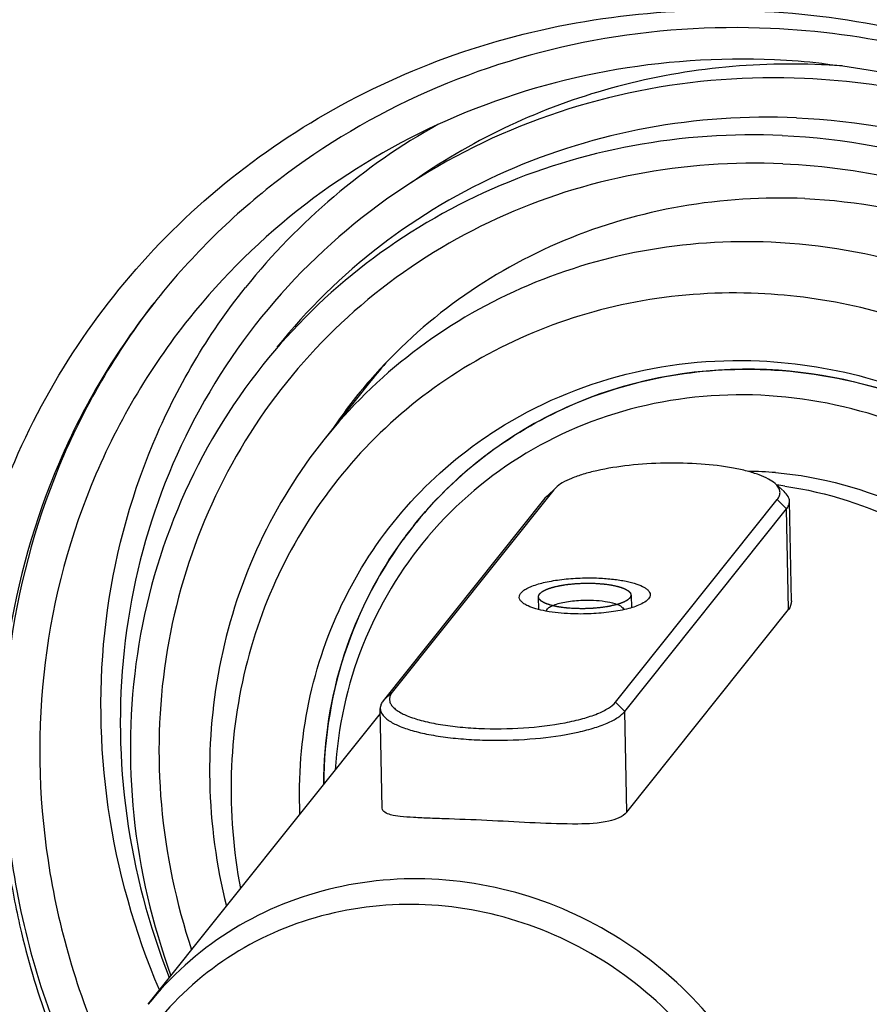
# Model space of a CAD drawing. Header units: millimetres. Extents: x -213 to 420, y -2 to 297.
# Tile 7 of 37: x 153.11 to 158.6, y 38.06 to 44.43. Entities that reach past the tile are written whole.
import ezdxf

# ---------------------------------------------------------------- set-up
doc = ezdxf.new("R2010")
doc.units = ezdxf.units.MM
doc.header["$LTSCALE"] = 23.1
doc.layers.add('COMPONENTS', color=7, linetype='CONTINUOUS')

msp = doc.modelspace()

# ---------------------------------------------------------------- linework, layer by layer
at = {"layer": 'COMPONENTS', "color": 7, "linetype": 'CONTINUOUS'}
for p, q in [((158.29255, 44.14346), (158.30495, 44.14213)), ((153.99386, 42.61699), (153.98757, 42.6091)), ((155.37868, 42.09147), (155.07377, 41.70973)), ((156.14314, 41.74338), (156.14733, 41.74617)), ((156.5612, 41.38704), (155.51581, 40.07823)), ((156.51688, 41.3462), (156.57335, 41.40023)), ((156.57348, 41.40032), (156.5612, 41.38704)), ((158.04954, 41.37535), (157.99106, 41.42719)), ((156.50375, 41.33195), (155.45835, 40.02313)), ((156.51688, 41.3462), (156.50375, 41.33195)), ((156.96003, 40.01481), (158.00542, 41.32362)), ((158.09654, 40.66771), (158.08427, 41.31288)), ((157.01967, 39.95457), (158.06507, 41.26338)), ((157.03205, 39.30362), (158.07745, 40.61243)), ((155.45141, 39.32938), (155.43916, 39.97364)), ((153.93838, 38.06102), (155.43978, 39.94074))]:
    msp.add_line(p, q, dxfattribs=at)
at = {"layer": 'COMPONENTS', "color": 9, "linetype": 'CONTINUOUS'}
for p, q in [((156.5612, 41.38704), (156.50375, 41.33195)), ((158.00542, 41.32362), (158.06507, 41.26338)), ((158.07745, 40.61243), (158.06507, 41.26338)), ((155.51581, 40.07823), (155.45835, 40.02313)), ((156.96003, 40.01481), (157.01967, 39.95457)), ((157.03205, 39.30362), (157.01967, 39.95457))]:
    msp.add_line(p, q, dxfattribs=at)
at = {"layer": 'COMPONENTS', "color": 2, "linetype": 'CONTINUOUS'}
for p, q in [((156.46067, 40.69522), (156.46223, 40.61306)), ((157.06056, 40.70663), (157.06212, 40.62454))]:
    msp.add_line(p, q, dxfattribs=at)
at = {"layer": 'COMPONENTS', "color": 7, "linetype": 'CONTINUOUS'}
for centre, radius, start, end in [((157.76988, 39.20846), 4.9626, 83.954227, 87.48113), ((158.09313, 39.61292), 4.52678, 85.809563, 87.484496), ((157.89303, 40.03216), 4.25979, 119.245253, 141.321637), ((157.55851, 39.77003), 4.562, 141.513599, 142.595466), ((157.98196, 40.01203), 3.33184, 138.418707, 141.382792), ((157.80649, 39.19542), 2.97115, 87.487057, 89.007956), ((157.80585, 39.18071), 2.98588, 86.010811, 87.487129), ((157.89426, 39.90359), 3.34098, 138.986456, 145.716939), ((157.8017, 39.15282), 2.35309, 85.309407, 89.589148), ((157.70816, 39.00532), 2.43023, 81.797345, 83.047267), ((157.70914, 39.5155), 2.62855, 141.383928, 143.862604), ((157.7066, 39.51722), 2.62548, 140.683514, 141.381894), ((157.67705, 39.45144), 2.52798, 139.556569, 139.785725)]:
    msp.add_arc(centre, radius, start, end, dxfattribs=at)
for points, knots in [([(168.10525, 31.1218), (168.81105, 32.00541), (169.67945, 33.50671), (170.36001, 35.68479), (170.72445, 37.96995), (170.55352, 40.92429), (169.57367, 43.73893), (168.35689, 45.7944), (166.86637, 47.69043), (164.55264, 49.67075), (161.27835, 51.24083), (158.89597, 51.67827), (157.71033, 51.73034)], [0, 0, 0, 0, 0.1201452, 0.1807686, 0.2418176, 0.3651864, 0.4907519, 0.5543711, 0.6183126, 0.7463357, 0.8739173, 1, 1, 1, 1]), ([(148.65487, 47.99203), (148.24047, 47.58028), (147.47428, 46.69016), (146.54642, 45.19186), (145.85921, 43.56163), (145.28176, 41.25537), (145.22973, 38.21002), (146.06692, 35.25873), (147.21635, 33.08545), (148.6713, 31.06894), (150.99586, 28.94975), (154.34662, 27.26389), (156.8059, 26.79545), (158.02949, 26.74172)], [0, 0, 0, 0, 0.0602414, 0.12053, 0.1810381, 0.2419175, 0.3648772, 0.4901606, 0.5537381, 0.6176966, 0.74587, 0.8737006, 1, 1, 1, 1]), ([(147.68166, 47.21238), (146.97588, 46.32876), (146.10752, 44.82744), (145.42699, 42.64937), (145.06258, 40.36422), (145.23355, 37.40988), (146.21344, 34.59527), (147.43023, 32.53982), (148.92077, 30.64381), (151.23452, 28.66352), (154.50879, 27.09351), (156.89111, 26.65608), (158.07671, 26.60402)], [0, 0, 0, 0, 0.1201456, 0.1807692, 0.2418184, 0.3651877, 0.4907539, 0.5543734, 0.6183152, 0.7463387, 0.8739211, 1, 1, 1, 1]), ([(152.69876, 40.14138), (152.76435, 40.74336), (153.11762, 41.93124), (154.27085, 43.3834), (155.89148, 44.31073), (157.76449, 44.59711), (159.65317, 44.21864), (161.32855, 43.22825), (162.58958, 41.75059), (163.05617, 40.53862), (163.17536, 39.92037)], [0, 0, 0, 0, 0.1218609, 0.2426922, 0.3645186, 0.4888458, 0.6159212, 0.744681, 0.8732928, 1, 1, 1, 1]), ([(157.96181, 44.36968), (157.5808, 44.38641), (156.81763, 44.33547), (155.72891, 44.00208), (154.75889, 43.4294), (154.22407, 42.90522), (153.99386, 42.61699)], [0, 0, 0, 0, 0.2546723, 0.5056629, 0.753674, 1, 1, 1, 1]), ([(163.07444, 39.80895), (162.98251, 40.40999), (162.57313, 41.59726), (161.39724, 43.06361), (159.80313, 44.06633), (158.57317, 44.34283), (157.96181, 44.36968)], [0, 0, 0, 0, 0.2474168, 0.4988888, 0.7509887, 1, 1, 1, 1]), ([(157.98798, 44.16627), (157.62457, 44.18223), (156.89662, 44.1336), (155.85814, 43.81567), (154.9329, 43.2694), (154.42278, 42.76942), (154.20319, 42.49451)], [0, 0, 0, 0, 0.2546656, 0.5056677, 0.753675, 1, 1, 1, 1]), ([(158.29181, 44.13534), (157.82107, 44.15601), (156.87526, 44.04963), (156.01477, 43.63858), (155.63792, 43.3711)], [0, 0, 0, 0, 0.5048637, 1, 1, 1, 1]), ([(158.30495, 44.14213), (158.74339, 44.09462), (159.6159, 43.88066), (160.7991, 43.2389), (161.62411, 42.47044), (162.14952, 41.7491), (162.57393, 40.97453), (162.90677, 39.92454), (162.94714, 38.83139), (162.79994, 37.98828), (162.60331, 37.38304), (162.32367, 36.81487), (162.08498, 36.46725), (161.95409, 36.30339)], [0, 0, 0, 0, 0.1264647, 0.2541981, 0.3821572, 0.4460012, 0.5095012, 0.6348306, 0.7580148, 0.818996, 0.8795732, 0.9398617, 1, 1, 1, 1]), ([(158.18122, 44.04597), (157.82316, 44.06169), (157.10512, 44.00874), (156.08709, 43.673), (155.19286, 43.0996), (154.47709, 42.32153), (153.98272, 41.3853), (153.73876, 40.34713), (153.75781, 39.26947), (153.94333, 38.5693), (154.07547, 38.23365)], [0, 0, 0, 0, 0.1268691, 0.2519856, 0.3757337, 0.4988187, 0.6221062, 0.7464127, 0.8723109, 1, 1, 1, 1]), ([(158.5291, 35.18382), (158.81628, 35.18412), (159.38898, 35.23922), (160.2104, 35.48624), (160.9598, 35.88852), (161.60811, 36.4313), (162.13043, 37.09411), (162.50676, 37.85154), (162.723, 38.6745), (162.77156, 39.53164), (162.65132, 40.3907), (162.36743, 41.21981), (161.93099, 41.98851), (161.3584, 42.66874), (160.67087, 43.2357), (159.89351, 43.66861), (159.05513, 43.95144), (158.47201, 44.0332), (158.18122, 44.04597)], [0, 0, 0, 0, 0.0624567, 0.1242118, 0.1853812, 0.2461621, 0.3068124, 0.3676108, 0.4288125, 0.4906103, 0.5531059, 0.6162967, 0.6800784, 0.744262, 0.8086021, 0.8728313, 0.9366959, 1, 1, 1, 1]), ([(158.12889, 43.79162), (157.8065, 43.80578), (157.16074, 43.76264), (156.23949, 43.4806), (155.4187, 42.99599), (154.96618, 42.55244), (154.77138, 42.30856)], [0, 0, 0, 0, 0.2546657, 0.5056677, 0.753675, 1, 1, 1, 1]), ([(158.12889, 43.79162), (158.53017, 43.774), (159.3365, 43.62595), (160.44471, 43.09455), (161.22782, 42.42431), (161.73231, 41.78259), (162.14414, 41.08691), (162.47582, 40.13431), (162.53361, 39.13429), (162.41045, 38.36106), (162.23662, 37.80566), (161.98437, 37.28456), (161.76687, 36.96629), (161.64726, 36.81654)], [0, 0, 0, 0, 0.1260399, 0.2535798, 0.3815605, 0.4454808, 0.509079, 0.6346031, 0.757931, 0.8189599, 0.8795632, 0.9398613, 1, 1, 1, 1]), ([(158.03741, 43.6771), (157.71503, 43.69126), (157.06926, 43.64812), (156.14801, 43.36607), (155.32722, 42.88146), (154.87469, 42.43791), (154.6799, 42.19403)], [0, 0, 0, 0, 0.2546657, 0.5056677, 0.753675, 1, 1, 1, 1]), ([(158.03741, 43.6771), (158.4387, 43.65948), (159.24503, 43.51143), (160.35323, 42.98004), (161.13634, 42.30979), (161.64083, 41.66808), (162.05266, 40.9724), (162.38434, 40.0198), (162.44214, 39.01979), (162.31898, 38.24655), (162.14515, 37.69116), (161.89291, 37.17005), (161.6754, 36.85178), (161.55579, 36.70203)], [0, 0, 0, 0, 0.1260399, 0.2535798, 0.3815605, 0.4454808, 0.5090789, 0.634603, 0.757931, 0.8189599, 0.8795632, 0.9398613, 1, 1, 1, 1]), ([(158.04088, 43.49484), (157.72323, 43.50879), (157.08681, 43.46415), (156.18189, 43.17681), (155.38136, 42.68441), (154.73079, 42.0136), (154.26658, 41.20176), (154.01441, 40.29431), (153.98718, 39.34243), (154.1188, 38.71603), (154.21925, 38.41317)], [0, 0, 0, 0, 0.1272024, 0.2525252, 0.3763401, 0.4993625, 0.6224928, 0.7466062, 0.872349, 1, 1, 1, 1]), ([(158.04088, 43.49484), (158.31093, 43.48298), (158.8527, 43.40624), (159.63096, 43.14029), (160.35132, 42.73316), (160.98608, 42.20042), (161.51125, 41.56227), (161.90674, 40.84287), (162.15724, 40.06946), (162.25283, 39.27147), (162.18938, 38.47948), (161.96889, 37.72412), (161.59957, 37.03485), (161.09567, 36.43869), (160.47694, 35.95893), (159.76757, 35.61409), (158.99566, 35.41719), (158.46162, 35.3895), (158.19481, 35.40122)], [0, 0, 0, 0, 0.0633823, 0.1273864, 0.1917846, 0.2562933, 0.3206135, 0.3844724, 0.4476627, 0.510074, 0.5717126, 0.632705, 0.6932811, 0.7537397, 0.8143988, 0.8755433, 0.9373784, 1, 1, 1, 1]), ([(158.18341, 43.26947), (157.91688, 43.28117), (157.38313, 43.24804), (156.61833, 43.02638), (155.92986, 42.6434), (155.54271, 42.29083), (155.37331, 42.09607)], [0, 0, 0, 0, 0.2545623, 0.5056061, 0.7537026, 1, 1, 1, 1]), ([(158.18341, 43.26947), (158.52387, 43.25452), (159.20791, 43.13063), (160.15094, 42.6865), (160.82161, 42.12567), (161.25791, 41.58756), (161.61794, 41.00299), (161.9168, 40.20018), (161.989, 39.35257), (161.90512, 38.6923), (161.73135, 38.0597), (161.49906, 37.61893), (161.30703, 37.35668)], [0, 0, 0, 0, 0.1259779, 0.2534451, 0.3813859, 0.4453066, 0.5089261, 0.6345667, 0.7580665, 0.8191747, 0.8798427, 1, 1, 1, 1]), ([(157.9658, 42.98719), (157.68811, 42.99938), (157.13188, 42.96222), (156.33836, 42.71928), (155.63136, 42.30186), (155.24157, 41.9198), (155.07378, 41.70974)], [0, 0, 0, 0, 0.2546654, 0.5056649, 0.7536737, 1, 1, 1, 1]), ([(161.27052, 37.37879), (161.42718, 37.64714), (161.60719, 38.08742), (161.72113, 38.70444), (161.75189, 39.34075), (161.629, 40.14443), (161.30355, 40.89533), (160.93585, 41.43835), (160.50093, 41.93576), (159.84731, 42.45155), (158.94209, 42.85893), (158.29029, 42.97294), (157.9658, 42.98719)], [0, 0, 0, 0, 0.1202658, 0.181065, 0.2423294, 0.3661445, 0.4919436, 0.5555499, 0.6194062, 0.7471225, 0.8742909, 1, 1, 1, 1]), ([(154.01138, 38.15382), (153.85224, 38.52955), (153.62912, 39.31836), (153.61206, 40.53664), (153.9163, 41.70028), (154.32306, 42.38818), (154.56756, 42.69431)], [0, 0, 0, 0, 0.2556077, 0.5069617, 0.7545743, 1, 1, 1, 1]), ([(157.88291, 42.65615), (157.63333, 42.66711), (157.13353, 42.63609), (156.41742, 42.42864), (155.7725, 42.06987), (155.23026, 41.57643), (154.81683, 40.97191), (154.55207, 40.28535), (154.44814, 39.55023), (154.48891, 39.05348), (154.53556, 38.80935)], [0, 0, 0, 0, 0.1275081, 0.2532527, 0.3775235, 0.5008927, 0.6241168, 0.7479815, 0.8731428, 1, 1, 1, 1]), ([(158.28665, 35.81318), (158.50554, 35.82063), (158.94052, 35.87671), (159.56036, 36.08431), (160.12185, 36.40755), (160.60381, 36.83473), (160.98836, 37.35012), (161.26121, 37.93454), (161.41242, 38.56626), (161.43672, 39.22192), (161.33354, 39.87747), (161.10699, 40.50905), (160.76555, 41.09385), (160.32173, 41.61079), (159.79166, 42.04127), (159.19441, 42.36974), (158.55182, 42.58425), (158.10544, 42.64638), (157.88291, 42.65615)], [0, 0, 0, 0, 0.0623243, 0.1238997, 0.1848606, 0.2454323, 0.3059008, 0.3665687, 0.4277068, 0.4895128, 0.5520833, 0.6154024, 0.6793487, 0.743714, 0.8082346, 0.8726257, 0.9366175, 1, 1, 1, 1]), ([(153.98312, 42.60306), (153.72984, 42.27838), (153.308, 41.55352), (153.09513, 40.74283), (153.04248, 40.3308)], [0, 0, 0, 0, 0.4978268, 1, 1, 1, 1]), ([(153.93461, 42.54117), (153.69082, 42.22236), (153.28425, 41.51392), (153.07625, 40.7245), (153.02325, 40.32313)], [0, 0, 0, 0, 0.4978193, 1, 1, 1, 1]), ([(154.20319, 42.49451), (153.94308, 42.16885), (153.51281, 41.43447), (153.20397, 40.19114), (153.24771, 38.89352), (153.50779, 38.05926), (153.68923, 37.66417)], [0, 0, 0, 0, 0.245225, 0.4927565, 0.7441977, 1, 1, 1, 1]), ([(156.14733, 41.74617), (156.39898, 41.91333), (156.96619, 42.16854), (157.58366, 42.23368), (157.8912, 42.22018)], [0, 0, 0, 0, 0.4953095, 1, 1, 1, 1]), ([(157.8912, 42.22018), (158.13755, 42.20936), (158.63221, 42.12769), (159.32684, 41.83757), (159.94129, 41.39608), (160.43966, 40.82867), (160.79322, 40.1679), (160.98091, 39.45154), (160.99118, 38.72162), (160.87754, 38.2507), (160.79266, 38.0289)], [0, 0, 0, 0, 0.1253222, 0.2520448, 0.3794119, 0.5065298, 0.6325586, 0.7568923, 0.8793013, 1, 1, 1, 1]), ([(154.6799, 42.19403), (154.46711, 41.92762), (154.10948, 41.33267), (153.8239, 40.32793), (153.80271, 39.27089), (153.96451, 38.57863), (154.08563, 38.24587)], [0, 0, 0, 0, 0.2457737, 0.4935326, 0.7447438, 1, 1, 1, 1]), ([(155.65533, 41.15597), (155.78771, 41.32169), (156.09522, 41.62309), (156.65297, 41.95238), (157.27899, 42.14403), (157.7178, 42.17335), (157.93687, 42.16373)], [0, 0, 0, 0, 0.2463254, 0.4943345, 0.7453342, 1, 1, 1, 1]), ([(157.85793, 42.16613), (157.44391, 42.17329), (156.60985, 42.01156), (155.93199, 41.49408), (155.67537, 41.18074)], [0, 0, 0, 0, 0.5055365, 1, 1, 1, 1]), ([(157.93687, 42.16373), (158.20956, 42.15175), (158.7575, 42.05115), (159.51059, 41.69004), (160.04275, 41.23456), (160.38557, 40.79848), (160.66543, 40.32572), (160.89081, 39.67838), (160.93008, 38.99882), (160.84637, 38.47336), (160.72824, 38.09595), (160.55682, 37.74183), (160.409, 37.52555), (160.32772, 37.42379)], [0, 0, 0, 0, 0.1260379, 0.2535788, 0.3815596, 0.44548, 0.5090783, 0.6346026, 0.7579307, 0.8189596, 0.8795629, 0.9398611, 1, 1, 1, 1]), ([(160.90924, 39.16176), (160.90216, 39.53394), (160.73616, 40.28995), (160.09157, 41.25328), (159.14591, 41.93282), (158.39083, 42.13305), (158.01357, 42.15936)], [0, 0, 0, 0, 0.2460659, 0.4972528, 0.7500171, 1, 1, 1, 1]), ([(160.753, 39.11217), (160.74761, 39.39595), (160.64574, 39.97029), (160.24546, 40.75017), (159.63408, 41.39002), (158.86744, 41.83134), (158.0146, 42.03389), (157.15271, 41.9771), (156.36253, 41.66437), (155.93127, 41.30032), (155.75314, 41.09133)], [0, 0, 0, 0, 0.1244001, 0.2510419, 0.3790176, 0.506949, 0.6334822, 0.7577392, 0.8796447, 1, 1, 1, 1]), ([(155.07378, 41.70974), (154.91052, 41.50535), (154.63055, 41.0546), (154.37924, 40.29708), (154.30664, 39.49397), (154.37926, 38.95732), (154.44411, 38.69515)], [0, 0, 0, 0, 0.2464852, 0.494568, 0.7455124, 1, 1, 1, 1]), ([(154.92006, 39.29116), (154.90916, 39.53205), (154.94654, 40.01578), (155.18264, 40.69973), (155.58418, 41.29677), (155.94601, 41.61192), (156.14314, 41.74338)], [0, 0, 0, 0, 0.2530924, 0.5030032, 0.7513109, 1, 1, 1, 1]), ([(157.99104, 41.42721), (157.97794, 41.43881), (157.94432, 41.46038), (157.88356, 41.48649), (157.80785, 41.50952), (157.68327, 41.53651), (157.50548, 41.55707), (157.27953, 41.56241), (157.05394, 41.54851), (156.87703, 41.52122), (156.75352, 41.48953), (156.6787, 41.46365), (156.61893, 41.43526), (156.58612, 41.41242), (156.57345, 41.40032)], [0, 0, 0, 0, 0.035774, 0.0808221, 0.1349284, 0.1972436, 0.341181, 0.4999272, 0.6586844, 0.8026504, 0.8649871, 0.9191184, 0.9641911, 1, 1, 1, 1]), ([(157.99412, 41.49803), (158.28939, 41.47382), (158.87882, 41.31095), (159.61525, 40.7737), (160.11638, 40.01747), (160.24537, 39.42564), (160.25091, 39.13422)], [0, 0, 0, 0, 0.2500868, 0.5028409, 0.7539488, 1, 1, 1, 1]), ([(158.00542, 41.32362), (158.01167, 41.33145), (158.02176, 41.3479), (158.02606, 41.38809), (158.00603, 41.41392), (157.99104, 41.42721)], [0, 0, 0, 0, 0.2577365, 0.4843868, 1, 1, 1, 1]), ([(158.08427, 41.31288), (158.08406, 41.32387), (158.07634, 41.34819), (158.05953, 41.36649), (158.04954, 41.37535)], [0, 0, 0, 0, 0.4515687, 1, 1, 1, 1]), ([(158.05489, 41.41068), (158.32699, 41.37146), (158.8639, 41.19804), (159.53917, 40.695), (160.01727, 40.00634), (160.16703, 39.46742), (160.19282, 39.1977)], [0, 0, 0, 0, 0.2501772, 0.5025144, 0.7534249, 1, 1, 1, 1]), ([(158.06507, 41.26338), (158.07104, 41.27085), (158.08078, 41.28631), (158.08443, 41.30447), (158.08427, 41.31288)], [0, 0, 0, 0, 0.5318626, 1, 1, 1, 1]), ([(155.65525, 41.15586), (155.46967, 40.92354), (155.17443, 40.38777), (155.07466, 39.78507), (155.07333, 39.48389)], [0, 0, 0, 0, 0.4967895, 1, 1, 1, 1]), ([(155.07332, 39.48303), (155.07445, 39.76553), (155.16208, 40.33038), (155.4218, 40.84032), (155.58631, 41.06561)], [0, 0, 0, 0, 0.5031517, 1, 1, 1, 1]), ([(155.7466, 41.08363), (155.57067, 40.87555), (155.28345, 40.39601), (155.16445, 39.85046), (155.14753, 39.5755)], [0, 0, 0, 0, 0.497258, 1, 1, 1, 1]), ([(156.39434, 40.63612), (156.3851, 40.64036), (156.36888, 40.64894), (156.34948, 40.66445), (156.33796, 40.68168), (156.33659, 40.70075), (156.34586, 40.71876), (156.3633, 40.73517), (156.38849, 40.75071), (156.43564, 40.77161), (156.51094, 40.7925), (156.61542, 40.80953), (156.73176, 40.81828), (156.81227, 40.8181), (156.85279, 40.81632)], [0, 0, 0, 0, 0.0478848, 0.0860383, 0.1162066, 0.1426946, 0.1718104, 0.2083628, 0.2544774, 0.3106282, 0.4508949, 0.6211086, 0.8088977, 1, 1, 1, 1]), ([(156.85279, 40.81632), (156.88383, 40.81496), (156.94276, 40.81048), (157.02459, 40.79797), (157.0924, 40.78066), (157.13816, 40.76186), (157.16407, 40.74403), (157.1766, 40.73101), (157.18365, 40.71703), (157.18442, 40.69639), (157.16504, 40.66999), (157.14272, 40.65699), (157.12905, 40.65008)], [0, 0, 0, 0, 0.2082293, 0.3957379, 0.5539172, 0.6767476, 0.7244498, 0.7637636, 0.7967188, 0.8270601, 0.8973583, 1, 1, 1, 1]), ([(156.51257, 40.60216), (156.51308, 40.60777), (156.52069, 40.6204), (156.54136, 40.63404), (156.57154, 40.64677), (156.61065, 40.65751), (156.65692, 40.66599), (156.72635, 40.67362), (156.78045, 40.67458), (156.81689, 40.67298)], [0, 0, 0, 0, 0.0520777, 0.1263721, 0.2275696, 0.3539457, 0.5009637, 0.6624653, 1, 1, 1, 1]), ([(156.66845, 40.58553), (156.61548, 40.58786), (156.54031, 40.59499), (156.44916, 40.61538), (156.41086, 40.62854), (156.39434, 40.63612)], [0, 0, 0, 0, 0.5680498, 0.8052262, 1, 1, 1, 1]), ([(157.12905, 40.65008), (157.10251, 40.63666), (157.03735, 40.61529), (156.9277, 40.59473), (156.80148, 40.58374), (156.71314, 40.58357), (156.66845, 40.58553)], [0, 0, 0, 0, 0.1903618, 0.4352366, 0.7136466, 1, 1, 1, 1]), ([(156.81689, 40.67298), (156.84227, 40.67187), (156.88871, 40.66773), (156.94267, 40.65699), (156.97704, 40.64442), (156.9981, 40.63348), (157.01106, 40.62067), (157.01224, 40.61168)], [0, 0, 0, 0, 0.3589685, 0.657546, 0.7761123, 0.8718006, 1, 1, 1, 1]), ([(153.02509, 40.17442), (152.98027, 39.70099), (153.03213, 38.72736), (153.3547, 37.80866), (153.57516, 37.37753)], [0, 0, 0, 0, 0.4954818, 1, 1, 1, 1]), ([(155.51581, 40.07823), (155.50672, 40.06686), (155.49617, 40.04638), (155.49909, 40.01743), (155.50886, 39.99706), (155.52559, 39.97771), (155.55932, 39.95107), (155.61895, 39.92175), (155.70817, 39.8931), (155.81734, 39.86989), (155.94237, 39.85306), (156.12676, 39.83995), (156.35984, 39.8428), (156.58471, 39.8688), (156.7436, 39.90487), (156.83797, 39.93572), (156.91007, 39.97018), (156.94762, 39.99928), (156.96003, 40.01481)], [0, 0, 0, 0, 0.0272417, 0.0397538, 0.0532559, 0.0688649, 0.0872472, 0.1333753, 0.1921789, 0.2624095, 0.3419503, 0.4281407, 0.6082154, 0.7774656, 0.8506432, 0.9129368, 0.9627974, 1, 1, 1, 1]), ([(155.45835, 40.02313), (155.45239, 40.01567), (155.44264, 40.00021), (155.439, 39.98205), (155.43916, 39.97364)], [0, 0, 0, 0, 0.5318626, 1, 1, 1, 1]), ([(155.43916, 39.97364), (155.43942, 39.95962), (155.44859, 39.9372), (155.4705, 39.91322), (155.50444, 39.88656), (155.56316, 39.85699), (155.65047, 39.82753), (155.7569, 39.80306), (155.87903, 39.78441), (156.01297, 39.77225), (156.20227, 39.76528), (156.43496, 39.77404), (156.65626, 39.8045), (156.81025, 39.84294), (156.90123, 39.87484), (156.971, 39.91), (157.00736, 39.93916), (157.01967, 39.95457)], [0, 0, 0, 0, 0.0250641, 0.0402916, 0.0580187, 0.1018081, 0.1569199, 0.2224168, 0.2966492, 0.3775113, 0.4625956, 0.6349619, 0.792942, 0.8606447, 0.9182948, 0.9647583, 1, 1, 1, 1]), ([(169.55329, 36.57227), (169.44447, 35.86699), (169.09172, 34.47844), (168.16975, 32.54544), (166.88838, 30.83603), (165.29261, 29.4111), (163.43841, 28.31989), (161.39078, 27.59976), (159.22095, 27.2747), (157.00383, 27.35491), (154.81542, 27.83676), (152.73035, 28.70308), (150.81958, 29.92391), (149.14811, 31.45753), (147.77297, 33.25173), (146.74139, 35.24582), (146.08904, 37.37093), (145.92152, 38.83778), (145.90767, 39.56651)], [0, 0, 0, 0, 0.0610429, 0.1216447, 0.1820597, 0.2425739, 0.3034575, 0.3649261, 0.427111, 0.4900425, 0.5536499, 0.6177738, 0.6821884, 0.7466317, 0.8108379, 0.8745716, 0.9376537, 1, 1, 1, 1]), ([(157.03205, 39.30362), (157.00528, 39.2701), (156.89122, 39.23121), (156.60152, 39.22015), (156.25392, 39.2452), (155.93635, 39.25739), (155.76641, 39.2634), (155.66201, 39.26731), (155.57438, 39.27464), (155.50729, 39.28213), (155.45184, 39.30662), (155.45143, 39.32941)], [0, 0, 0, 0, 0.0798086, 0.2052638, 0.5480787, 0.7216307, 0.7979107, 0.8637509, 0.9173718, 0.9575867, 1, 1, 1, 1]), ([(153.03928, 38.93441), (153.06039, 38.79644), (153.1683, 38.24474), (153.3674, 37.71128), (153.56079, 37.33587)], [0, 0, 0, 0, 0.2484049, 1, 1, 1, 1]), ([(153.47246, 36.78296), (153.27987, 37.09865), (152.95765, 37.76563), (152.77605, 38.48406), (152.7234, 38.8457)], [0, 0, 0, 0, 0.5029591, 1, 1, 1, 1]), ([(158.15559, 36.46035), (158.15103, 36.70018), (158.06406, 37.18568), (157.72199, 37.84316), (157.20043, 38.37951), (156.54807, 38.74453), (155.82503, 38.90401), (155.09834, 38.84121), (154.43787, 38.56035), (154.08299, 38.24206), (153.93826, 38.06087)], [0, 0, 0, 0, 0.1244727, 0.2512092, 0.3792669, 0.5072255, 0.6337114, 0.7578629, 0.879664, 1, 1, 1, 1]), ([(157.99936, 36.41076), (157.99507, 36.63637), (157.91406, 37.09299), (157.59572, 37.71296), (157.10953, 38.22156), (156.4999, 38.5722), (155.8218, 38.73292), (155.13661, 38.68737), (154.50858, 38.43829), (154.16597, 38.14856), (154.02451, 37.98228)], [0, 0, 0, 0, 0.1243988, 0.2510422, 0.3790212, 0.5069541, 0.6334868, 0.7577416, 0.8796444, 1, 1, 1, 1]), ([(163.24074, 38.38385), (163.20043, 38.014), (163.03804, 37.28356), (162.55307, 36.27627), (161.8515, 35.40916), (160.96669, 34.72464), (159.94145, 34.25477), (158.82463, 34.02122), (157.66966, 34.03377), (156.91256, 34.20485), (156.5456, 34.32842)], [0, 0, 0, 0, 0.1241693, 0.247242, 0.3699489, 0.49307, 0.617311, 0.7431531, 0.8707685, 1, 1, 1, 1])]:
    msp.add_open_spline(points, degree=3, knots=knots, dxfattribs=at)
at = {"layer": 'COMPONENTS', "color": 2, "linetype": 'CONTINUOUS'}
for points in [[(156.69528, 40.61913), (156.69064, 40.61947), (156.68137, 40.62014), (156.66979, 40.62099), (156.66052, 40.62166), (156.65356, 40.62217), (156.64778, 40.62259), (156.64371, 40.62288), (156.64141, 40.62306), (156.63962, 40.62316), (156.63808, 40.62341), (156.63594, 40.62369), (156.63223, 40.62421), (156.62478, 40.62523), (156.61628, 40.6264), (156.60778, 40.62757), (156.6014, 40.62844), (156.5961, 40.62918), (156.59236, 40.62968), (156.59026, 40.62999), (156.58859, 40.63017), (156.58728, 40.63051), (156.5854, 40.6309), (156.58217, 40.63162), (156.57753, 40.63263), (156.57198, 40.63384), (156.56642, 40.63505), (156.56086, 40.63627), (156.5553, 40.63748), (156.55068, 40.6385), (156.54742, 40.6392), (156.5456, 40.63961), (156.54412, 40.63989), (156.54306, 40.6403), (156.5415, 40.6408), (156.53883, 40.6417), (156.53499, 40.64297), (156.5304, 40.64451), (156.5258, 40.64604), (156.5212, 40.64758), (156.51737, 40.64885), (156.51431, 40.64988), (156.51201, 40.65064), (156.5101, 40.65128), (156.50875, 40.65173), (156.508, 40.65199), (156.50736, 40.65217), (156.50701, 40.6524), (156.50644, 40.65268), (156.50549, 40.65319), (156.50411, 40.65392), (156.50246, 40.65479), (156.50026, 40.65595), (156.49751, 40.6574), (156.49421, 40.65914), (156.4909, 40.66088), (156.48815, 40.66233), (156.48595, 40.66349), (156.4843, 40.66436), (156.48293, 40.66509), (156.48196, 40.6656), (156.48143, 40.66589), (156.48095, 40.6661), (156.48077, 40.66635), (156.48042, 40.66666), (156.47986, 40.66722), (156.47903, 40.66801), (156.47805, 40.66897), (156.47673, 40.67024), (156.47509, 40.67183), (156.47312, 40.67373), (156.47115, 40.67564), (156.46951, 40.67723), (156.4682, 40.6785), (156.46721, 40.67945), (156.46639, 40.68025), (156.46581, 40.6808), (156.4655, 40.68112), (156.46519, 40.68136), (156.46518, 40.68161), (156.46507, 40.68194), (156.46492, 40.68253), (156.46467, 40.68336), (156.46439, 40.68436), (156.46402, 40.68569), (156.46355, 40.68736), (156.46298, 40.68936), (156.46242, 40.69136), (156.46195, 40.69303), (156.46158, 40.69436), (156.46129, 40.69536), (156.46106, 40.69619), (156.46089, 40.69678), (156.46081, 40.69711), (156.46068, 40.69736), (156.46085, 40.69762), (156.46098, 40.69796), (156.46126, 40.69856), (156.46162, 40.69941), (156.46207, 40.70044), (156.46266, 40.70181), (156.46341, 40.70352), (156.4643, 40.70557), (156.46519, 40.70763), (156.46593, 40.70934), (156.46653, 40.7107), (156.46697, 40.71173), (156.46735, 40.71259), (156.4676, 40.71319), (156.46777, 40.71353), (156.46782, 40.71379), (156.46817, 40.71403), (156.46853, 40.71435), (156.46921, 40.71492), (156.47015, 40.71574), (156.47129, 40.71672), (156.47282, 40.71802), (156.47472, 40.71965), (156.477, 40.72161), (156.47928, 40.72356), (156.48119, 40.72519), (156.48271, 40.72649), (156.48385, 40.72747), (156.48481, 40.72829), (156.48546, 40.72886), (156.48586, 40.72918), (156.48609, 40.72943), (156.4866, 40.72965), (156.48717, 40.72996), (156.48823, 40.73049), (156.48972, 40.73125), (156.49152, 40.73216), (156.49391, 40.73337), (156.4969, 40.73489), (156.50049, 40.73671), (156.50409, 40.73853), (156.50708, 40.74004), (156.50947, 40.74126), (156.51126, 40.74217), (156.51277, 40.74292), (156.5138, 40.74346), (156.51442, 40.74376), (156.51481, 40.74399), (156.51546, 40.74419), (156.51624, 40.74446), (156.51764, 40.74493), (156.51961, 40.7456), (156.522, 40.74641), (156.52517, 40.74748), (156.52914, 40.74883), (156.5339, 40.75044), (156.53866, 40.75206), (156.54262, 40.7534), (156.5458, 40.75448), (156.54818, 40.75529), (156.55015, 40.75596), (156.55177, 40.7565), (156.55286, 40.75692), (156.55442, 40.75724), (156.55634, 40.75771), (156.5588, 40.75827), (156.56173, 40.75896), (156.56563, 40.75987), (156.57052, 40.76101), (156.57833, 40.76284), (156.58614, 40.76467), (156.59298, 40.76626), (156.59639, 40.76706), (156.59836, 40.76751), (156.59976, 40.76789), (156.60146, 40.76811), (156.60361, 40.76846), (156.60744, 40.76905), (156.61287, 40.76991), (156.6194, 40.77093), (156.62811, 40.7723), (156.63682, 40.77367), (156.64444, 40.77486), (156.64824, 40.77546), (156.65043, 40.77579), (156.65202, 40.77608), (156.65383, 40.77621), (156.65616, 40.77645), (156.66028, 40.77683), (156.6685, 40.77761), (156.68024, 40.77872), (156.69199, 40.77983), (156.70021, 40.78062), (156.70492, 40.78104), (156.7084, 40.78144), (156.71209, 40.78152), (156.71694, 40.78173), (156.72546, 40.78204), (156.73762, 40.78253), (156.74978, 40.78299), (156.75829, 40.78333), (156.76316, 40.7835), (156.76679, 40.78371), (156.7705, 40.78358), (156.77542, 40.78353), (156.78405, 40.78338), (156.79638, 40.78319), (156.81116, 40.78296), (156.82102, 40.78281), (156.82595, 40.78273)], [(156.82595, 40.78273), (156.83059, 40.78239), (156.83986, 40.78172), (156.85144, 40.78087), (156.86071, 40.78019), (156.86767, 40.77969), (156.87345, 40.77926), (156.87752, 40.77897), (156.87982, 40.77879), (156.88161, 40.7787), (156.88315, 40.77845), (156.8853, 40.77817), (156.889, 40.77765), (156.89645, 40.77663), (156.90495, 40.77546), (156.91345, 40.77429), (156.91983, 40.77341), (156.92513, 40.77268), (156.92887, 40.77217), (156.93097, 40.77187), (156.93264, 40.77168), (156.93395, 40.77135), (156.93583, 40.77095), (156.93906, 40.77024), (156.9437, 40.76923), (156.94925, 40.76802), (156.95481, 40.7668), (156.96037, 40.76559), (156.96593, 40.76438), (156.97055, 40.76336), (156.97381, 40.76266), (156.97563, 40.76225), (156.97711, 40.76197), (156.97817, 40.76156), (156.97973, 40.76106), (156.9824, 40.76016), (156.98624, 40.75888), (156.99083, 40.75735), (156.99543, 40.75581), (157.00003, 40.75428), (157.00386, 40.753), (157.00692, 40.75198), (157.00922, 40.75121), (157.01113, 40.75057), (157.01249, 40.75013), (157.01323, 40.74987), (157.01387, 40.74969), (157.01422, 40.74946), (157.01479, 40.74917), (157.01574, 40.74866), (157.01712, 40.74794), (157.01877, 40.74707), (157.02097, 40.74591), (157.02372, 40.74446), (157.02703, 40.74272), (157.03033, 40.74097), (157.03308, 40.73952), (157.03528, 40.73836), (157.03693, 40.73749), (157.0383, 40.73677), (157.03928, 40.73626), (157.03981, 40.73597), (157.04028, 40.73576), (157.04046, 40.73551), (157.04081, 40.7352), (157.04137, 40.73464), (157.0422, 40.73384), (157.04319, 40.73289), (157.0445, 40.73162), (157.04614, 40.73003), (157.04811, 40.72812), (157.05008, 40.72622), (157.05172, 40.72463), (157.05304, 40.72336), (157.05402, 40.7224), (157.05484, 40.72161), (157.05542, 40.72105), (157.05573, 40.72073), (157.05604, 40.7205), (157.05605, 40.72024), (157.05616, 40.71991), (157.05632, 40.71933), (157.05656, 40.7185), (157.05684, 40.7175), (157.05721, 40.71616), (157.05768, 40.7145), (157.05825, 40.7125), (157.05881, 40.7105), (157.05928, 40.70883), (157.05966, 40.7075), (157.05994, 40.7065), (157.06017, 40.70566), (157.06035, 40.70508), (157.06042, 40.70474), (157.06055, 40.7045), (157.06038, 40.70424), (157.06025, 40.7039), (157.05998, 40.7033), (157.05961, 40.70244), (157.05916, 40.70142), (157.05857, 40.70005), (157.05782, 40.69834), (157.05693, 40.69628), (157.05604, 40.69423), (157.0553, 40.69252), (157.0547, 40.69115), (157.05426, 40.69013), (157.05388, 40.68927), (157.05363, 40.68867), (157.05346, 40.68833), (157.05341, 40.68807), (157.05306, 40.68783), (157.0527, 40.6875), (157.05203, 40.68693), (157.05108, 40.68612), (157.04994, 40.68514), (157.04842, 40.68384), (157.04651, 40.68221), (157.04423, 40.68025), (157.04195, 40.6783), (157.04004, 40.67667), (157.03852, 40.67536), (157.03738, 40.67438), (157.03642, 40.67357), (157.03577, 40.673), (157.03537, 40.67267), (157.03514, 40.67242), (157.03464, 40.6722), (157.03406, 40.6719), (157.033, 40.67137), (157.03151, 40.67061), (157.02971, 40.6697), (157.02732, 40.66849), (157.02433, 40.66697), (157.02074, 40.66515), (157.01715, 40.66333), (157.01415, 40.66181), (157.01176, 40.6606), (157.00997, 40.65969), (157.00847, 40.65893), (157.00743, 40.6584), (157.00681, 40.6581), (157.00642, 40.65786), (157.00577, 40.65767), (157.00499, 40.6574), (157.00359, 40.65693), (157.00162, 40.65626), (156.99923, 40.65545), (156.99606, 40.65437), (156.99209, 40.65303), (156.98733, 40.65141), (156.98257, 40.6498), (156.97861, 40.64845), (156.97544, 40.64737), (156.97305, 40.64657), (156.97108, 40.64589), (156.96946, 40.64536), (156.96837, 40.64494), (156.96681, 40.64462), (156.96489, 40.64415), (156.96243, 40.64358), (156.95951, 40.6429), (156.9556, 40.64199), (156.95072, 40.64084), (156.9429, 40.63902), (156.93509, 40.63719), (156.92825, 40.6356), (156.92484, 40.63479), (156.92287, 40.63435), (156.92147, 40.63397), (156.91977, 40.63375), (156.91762, 40.6334), (156.91379, 40.6328), (156.90836, 40.63195), (156.90183, 40.63092), (156.89312, 40.62956), (156.88442, 40.62819), (156.87679, 40.627), (156.87299, 40.6264), (156.8708, 40.62606), (156.86921, 40.62578), (156.8674, 40.62564), (156.86507, 40.62541), (156.86095, 40.62503), (156.85273, 40.62424), (156.84099, 40.62313), (156.82924, 40.62203), (156.82102, 40.62124), (156.81631, 40.62082), (156.81283, 40.62041), (156.80914, 40.62034), (156.80429, 40.62013), (156.79577, 40.61981), (156.78362, 40.61933), (156.77145, 40.61887), (156.76294, 40.61852), (156.75808, 40.61836), (156.75445, 40.61814), (156.75073, 40.61827), (156.74581, 40.61833), (156.73718, 40.61848), (156.72486, 40.61866), (156.71007, 40.6189), (156.70021, 40.61905), (156.69528, 40.61913)]]:
    msp.add_open_spline(points, degree=3, knots=[0, 0, 0, 0, 0.015625, 0.03125, 0.0390625, 0.046875, 0.0546875, 0.0585938, 0.0605469, 0.0625, 0.0644531, 0.0664062, 0.0703125, 0.078125, 0.09375, 0.1015625, 0.109375, 0.1171875, 0.1210938, 0.1230469, 0.125, 0.1269531, 0.1289062, 0.1328125, 0.140625, 0.1484375, 0.15625, 0.1640625, 0.171875, 0.1796875, 0.1835938, 0.1855469, 0.1875, 0.1894531, 0.1914062, 0.1953125, 0.203125, 0.2109375, 0.21875, 0.2265625, 0.234375, 0.2382812, 0.2421875, 0.2460938, 0.2480469, 0.2490234, 0.25, 0.2509766, 0.2519531, 0.2539062, 0.2578125, 0.2617188, 0.265625, 0.2734375, 0.28125, 0.2890625, 0.296875, 0.3007812, 0.3046875, 0.3085938, 0.3105469, 0.3115234, 0.3125, 0.3134766, 0.3144531, 0.3164062, 0.3203125, 0.3242188, 0.328125, 0.3359375, 0.34375, 0.3515625, 0.359375, 0.3632812, 0.3671875, 0.3710938, 0.3730469, 0.3740234, 0.375, 0.3759766, 0.3769531, 0.3789062, 0.3828125, 0.3867188, 0.390625, 0.3984375, 0.40625, 0.4140625, 0.421875, 0.4257812, 0.4296875, 0.4335938, 0.4355469, 0.4365234, 0.4375, 0.4384766, 0.4394531, 0.4414062, 0.4453125, 0.4492188, 0.453125, 0.4609375, 0.46875, 0.4765625, 0.484375, 0.4882812, 0.4921875, 0.4960938, 0.4980469, 0.4990234, 0.5, 0.5009766, 0.5019531, 0.5039062, 0.5078125, 0.5117188, 0.515625, 0.5234375, 0.53125, 0.5390625, 0.546875, 0.5507812, 0.5546875, 0.5585938, 0.5605469, 0.5615234, 0.5625, 0.5634766, 0.5644531, 0.5664062, 0.5703125, 0.5742188, 0.578125, 0.5859375, 0.59375, 0.6015625, 0.609375, 0.6132812, 0.6171875, 0.6210938, 0.6230469, 0.6240234, 0.625, 0.6259766, 0.6269531, 0.6289062, 0.6328125, 0.6367188, 0.640625, 0.6484375, 0.65625, 0.6640625, 0.671875, 0.6757812, 0.6796875, 0.6835938, 0.6855469, 0.6875, 0.6894531, 0.6914062, 0.6953125, 0.6992188, 0.703125, 0.7109375, 0.71875, 0.734375, 0.7421875, 0.7460938, 0.7480469, 0.75, 0.7519531, 0.7539062, 0.7578125, 0.765625, 0.7734375, 0.78125, 0.796875, 0.8046875, 0.8085938, 0.8105469, 0.8125, 0.8144531, 0.8164062, 0.8203125, 0.828125, 0.84375, 0.859375, 0.8671875, 0.8710938, 0.875, 0.8789062, 0.8828125, 0.890625, 0.90625, 0.921875, 0.9296875, 0.9335938, 0.9375, 0.9414062, 0.9453125, 0.953125, 0.96875, 0.984375, 1, 1, 1, 1], dxfattribs=at)
at = {"layer": 'COMPONENTS', "color": 7, "linetype": 'CONTINUOUS'}
msp.add_open_spline([(158.09649, 40.66876), (158.09686, 40.64894), (158.08982, 40.62792), (158.07745, 40.61243)], degree=3, dxfattribs=at)

doc.saveas('drawing.dxf')
